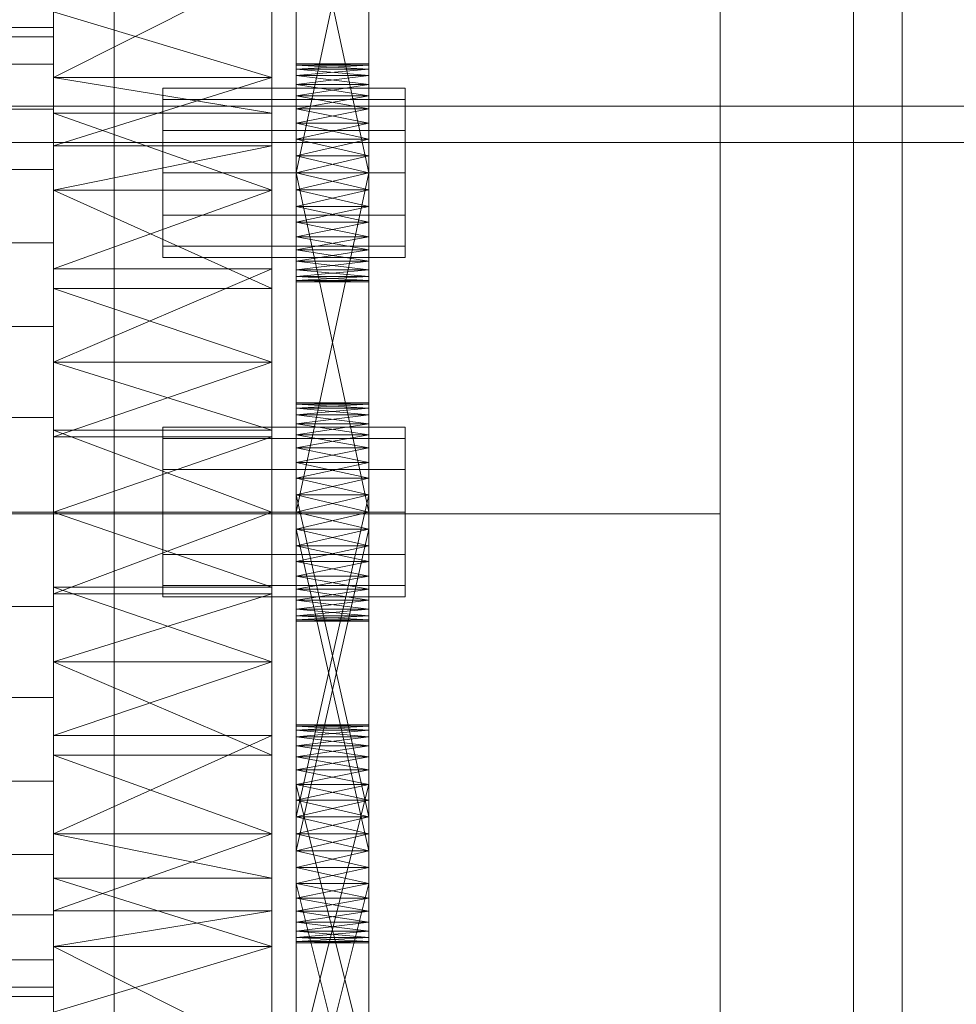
# Model space of a CAD drawing. Header units: millimetres. Extents: x -2233 to 65662, y -50530 to 6847.
# Tile 195 of 256: x 1427 to 1504, y -34674 to -34593. Entities that reach past the tile are written whole.
import ezdxf

# ---------------------------------------------------------------- set-up
doc = ezdxf.new("R2010")
doc.units = ezdxf.units.MM
doc.layers.add('frontal_C03', color=7, linetype='Continuous', lineweight=0)
doc.layers.add('frontal_secador', color=7, linetype='Continuous', lineweight=0)

msp = doc.modelspace()

# ---------------------------------------------------------------- linework, layer by layer
at = {"layer": 'frontal_C03'}
for p, q in [((1435, -35048.843), (1435, -32401.175)), ((1496, -35048.843), (1496, -32401.175)), ((1500, -32401.175), (1500, -35048.843)), ((1435, -32405.103), (1435, -35052.771)), ((1500, -35052.771), (1500, -32405.103)), ((1435, -35535.966), (1435, -32888.298)), ((1500, -32888.298), (1500, -35535.966)), ((1435, -32892.227), (1435, -35539.895)), ((1496, -32892.227), (1496, -35539.895)), ((1500, -35539.895), (1500, -32892.227)), ((1485, -35988), (1485, -33145.961)), ((1485, -35988), (1485, -33824.561)), ((1415, -34633.661), (1485, -34633.661)), ((1485, -35988), (1485, -34633.661))]:
    msp.add_line(p, q, dxfattribs=at)
at = {"layer": 'frontal_secador'}
for p, q in [((1430, -34563.11), (1430, -34597.635)), ((1430, -34563.11), (1430, -34645.858)), ((1448, -34597.635), (1448, -34563.11)), ((1448, -34645.858), (1448, -34563.11)), ((1450, -34608.281), (1450, -34569.481)), ((1456, -34569.481), (1456, -34608.281)), ((1450, -34571.136), (1450, -34608.281)), ((1456, -34608.281), (1456, -34571.136)), ((1450, -34608.281), (1450, -34573.414)), ((1456, -34573.414), (1456, -34608.281)), ((1450, -34605.5), (1450, -34576.092)), ((1450, -34608.281), (1450, -34576.092)), ((1456, -34576.092), (1456, -34605.5)), ((1456, -34576.092), (1456, -34608.281)), ((1430, -34577.639), (1430, -34597.635)), ((1430, -34621.142), (1430, -34577.639)), ((1430, -34669.365), (1430, -34577.639)), ((1430, -34577.639), (1430, -34645.858)), ((1430, -34711.527), (1430, -34577.639)), ((1448, -34597.635), (1448, -34577.639)), ((1448, -34577.639), (1448, -34621.142)), ((1448, -34577.639), (1448, -34669.365)), ((1448, -34645.858), (1448, -34577.639)), ((1448, -34577.639), (1448, -34711.527)), ((1450, -34577.5), (1450, -34605.5)), ((1456, -34605.5), (1450, -34577.5)), ((1456, -34577.5), (1450, -34605.5)), ((1456, -34605.5), (1456, -34577.5)), ((1430, -34597.635), (1430, -34582.194)), ((1448, -34582.194), (1448, -34597.635)), ((1430, -34588.565), (1430, -34597.635)), ((1448, -34588.565), (1430, -34597.635)), ((1448, -34597.635), (1448, -34588.565)), ((1430, -34597.635), (1430, -34592.223)), ((1448, -34597.635), (1430, -34592.223)), ((1448, -34592.223), (1448, -34597.635)), ((1430, -34593.5), (1325, -34593.5)), ((1430, -34594.269), (1430, -34593.5)), ((1430, -34594.269), (1325, -34594.269)), ((1430, -34596.545), (1430, -34594.269)), ((1450, -34596.611), (1450, -34596.5)), ((1456, -34596.611), (1450, -34596.5)), ((1456, -34596.5), (1450, -34596.5)), ((1456, -34596.5), (1450, -34596.611)), ((1456, -34596.611), (1456, -34596.5)), ((1430, -34596.545), (1325, -34596.545)), ((1430, -34600.241), (1430, -34596.545)), ((1450, -34596.611), (1450, -34597.481)), ((1450, -34596.941), (1450, -34596.611)), ((1450, -34596.611), (1450, -34599.136)), ((1456, -34596.941), (1450, -34596.611)), ((1456, -34596.611), (1450, -34596.611)), ((1456, -34596.611), (1450, -34596.941)), ((1450, -34597.481), (1450, -34596.941)), ((1456, -34597.481), (1450, -34596.941)), ((1456, -34596.941), (1450, -34596.941)), ((1456, -34596.941), (1450, -34597.481)), ((1456, -34597.481), (1456, -34596.611)), ((1456, -34596.611), (1456, -34596.941)), ((1456, -34599.136), (1456, -34596.611)), ((1456, -34596.941), (1456, -34597.481)), ((1430, -34597.635), (1430, -34615.058)), ((1430, -34600.589), (1430, -34597.635)), ((1430, -34597.635), (1430, -34621.142)), ((1430, -34597.635), (1430, -34603.268)), ((1430, -34597.635), (1430, -34645.858)), ((1448, -34600.589), (1430, -34597.635)), ((1448, -34597.635), (1430, -34597.635)), ((1448, -34597.635), (1430, -34603.268)), ((1448, -34615.058), (1448, -34597.635)), ((1448, -34597.635), (1448, -34600.589)), ((1448, -34621.142), (1448, -34597.635)), ((1448, -34603.268), (1448, -34597.635)), ((1448, -34645.858), (1448, -34597.635)), ((1450, -34597.481), (1450, -34599.136)), ((1450, -34598.219), (1450, -34597.481)), ((1450, -34601.414), (1450, -34597.481)), ((1450, -34636.281), (1450, -34597.481)), ((1456, -34598.219), (1450, -34597.481)), ((1456, -34597.481), (1450, -34597.481)), ((1456, -34597.481), (1450, -34598.219)), ((1456, -34599.136), (1456, -34597.481)), ((1456, -34597.481), (1456, -34598.219)), ((1456, -34597.481), (1456, -34601.414)), ((1456, -34597.481), (1456, -34636.281)), ((1439, -34599.438), (1439, -34598.5)), ((1459, -34598.5), (1439, -34598.5)), ((1450, -34599.136), (1450, -34598.219)), ((1456, -34599.136), (1450, -34598.219)), ((1456, -34598.219), (1450, -34598.219)), ((1456, -34598.219), (1450, -34599.136)), ((1456, -34598.219), (1456, -34599.136)), ((1459, -34599.438), (1459, -34598.5)), ((1439, -34602), (1439, -34599.438)), ((1459, -34599.438), (1439, -34599.438)), ((1450, -34599.136), (1450, -34601.414)), ((1450, -34600.21), (1450, -34599.136)), ((1450, -34599.136), (1450, -34604.092)), ((1450, -34599.136), (1450, -34636.281)), ((1456, -34600.21), (1450, -34599.136)), ((1456, -34599.136), (1450, -34599.136)), ((1456, -34599.136), (1450, -34600.21)), ((1456, -34601.414), (1456, -34599.136)), ((1456, -34599.136), (1456, -34600.21)), ((1456, -34604.092), (1456, -34599.136)), ((1456, -34636.281), (1456, -34599.136)), ((1459, -34602), (1459, -34599.438)), ((1430, -34600.241), (1325, -34600.241)), ((1400, -34600), (1790, -34600)), ((1430, -34605.216), (1430, -34600.241)), ((1450, -34601.414), (1450, -34600.21)), ((1456, -34601.414), (1450, -34600.21)), ((1456, -34600.21), (1450, -34600.21)), ((1456, -34600.21), (1450, -34601.414)), ((1456, -34600.21), (1456, -34601.414)), ((1430, -34600.589), (1430, -34615.058)), ((1430, -34606.925), (1430, -34600.589)), ((1448, -34606.925), (1430, -34600.589)), ((1448, -34600.589), (1430, -34600.589)), ((1448, -34615.058), (1448, -34600.589)), ((1448, -34600.589), (1448, -34606.925)), ((1439, -34605.5), (1439, -34602)), ((1459, -34602), (1439, -34602)), ((1450, -34601.414), (1450, -34604.092)), ((1450, -34602.719), (1450, -34601.414)), ((1450, -34636.281), (1450, -34601.414)), ((1456, -34602.719), (1450, -34601.414)), ((1456, -34601.414), (1450, -34601.414)), ((1456, -34601.414), (1450, -34602.719)), ((1456, -34604.092), (1456, -34601.414)), ((1456, -34601.414), (1456, -34602.719)), ((1456, -34601.414), (1456, -34636.281)), ((1459, -34605.5), (1459, -34602)), ((1400, -34603), (1790, -34603)), ((1450, -34604.092), (1450, -34602.719)), ((1456, -34604.092), (1450, -34602.719)), ((1456, -34602.719), (1450, -34602.719)), ((1456, -34602.719), (1450, -34604.092)), ((1456, -34602.719), (1456, -34604.092)), ((1430, -34613.424), (1430, -34603.268)), ((1430, -34603.268), (1430, -34606.925)), ((1430, -34621.142), (1430, -34603.268)), ((1448, -34603.268), (1430, -34603.268)), ((1448, -34603.268), (1430, -34606.925)), ((1448, -34603.268), (1448, -34613.424)), ((1448, -34606.925), (1448, -34603.268)), ((1448, -34603.268), (1448, -34621.142)), ((1450, -34633.5), (1450, -34604.092)), ((1450, -34604.092), (1450, -34605.5)), ((1450, -34636.281), (1450, -34604.092)), ((1456, -34605.5), (1450, -34604.092)), ((1456, -34604.092), (1450, -34604.092)), ((1456, -34604.092), (1450, -34605.5)), ((1456, -34604.092), (1456, -34633.5)), ((1456, -34605.5), (1456, -34604.092)), ((1456, -34604.092), (1456, -34636.281)), ((1430, -34605.216), (1325, -34605.216)), ((1430, -34611.277), (1430, -34605.216)), ((1439, -34605.5), (1439, -34609)), ((1439, -34605.5), (1459, -34605.5)), ((1450, -34605.5), (1450, -34633.5)), ((1456, -34633.5), (1450, -34605.5)), ((1456, -34605.5), (1450, -34605.5)), ((1456, -34605.5), (1450, -34633.5)), ((1450, -34608.281), (1450, -34605.5)), ((1450, -34605.5), (1450, -34606.908)), ((1456, -34605.5), (1450, -34606.908)), ((1456, -34606.908), (1450, -34605.5)), ((1456, -34633.5), (1456, -34605.5)), ((1456, -34605.5), (1456, -34608.281)), ((1456, -34606.908), (1456, -34605.5)), ((1459, -34609), (1459, -34605.5)), ((1430, -34615.058), (1430, -34606.925)), ((1430, -34606.925), (1430, -34613.424)), ((1448, -34615.058), (1430, -34606.925)), ((1448, -34606.925), (1430, -34606.925)), ((1448, -34606.925), (1430, -34613.424)), ((1448, -34606.925), (1448, -34615.058)), ((1448, -34613.424), (1448, -34606.925)), ((1450, -34606.908), (1450, -34608.281)), ((1456, -34606.908), (1450, -34606.908)), ((1456, -34606.908), (1450, -34608.281)), ((1456, -34608.281), (1450, -34606.908)), ((1456, -34608.281), (1456, -34606.908)), ((1450, -34610.79), (1450, -34608.281)), ((1450, -34608.281), (1450, -34609.586)), ((1450, -34612.781), (1450, -34608.281)), ((1450, -34614.5), (1450, -34608.281)), ((1456, -34608.281), (1450, -34608.281)), ((1456, -34608.281), (1450, -34609.586)), ((1456, -34609.586), (1450, -34608.281)), ((1456, -34608.281), (1456, -34610.79)), ((1456, -34609.586), (1456, -34608.281)), ((1456, -34608.281), (1456, -34612.781)), ((1456, -34608.281), (1456, -34614.5)), ((1439, -34609), (1439, -34611.562)), ((1459, -34609), (1439, -34609)), ((1459, -34609), (1459, -34611.562)), ((1450, -34609.586), (1450, -34610.79)), ((1456, -34609.586), (1450, -34609.586)), ((1456, -34609.586), (1450, -34610.79)), ((1456, -34610.79), (1450, -34609.586)), ((1456, -34610.79), (1456, -34609.586)), ((1450, -34612.781), (1450, -34610.79)), ((1450, -34610.79), (1450, -34611.864)), ((1456, -34610.79), (1450, -34610.79)), ((1456, -34610.79), (1450, -34611.864)), ((1456, -34611.864), (1450, -34610.79)), ((1456, -34610.79), (1456, -34612.781)), ((1456, -34611.864), (1456, -34610.79)), ((1430, -34611.277), (1325, -34611.277)), ((1430, -34618.193), (1430, -34611.277)), ((1439, -34611.562), (1439, -34612.5)), ((1459, -34611.562), (1439, -34611.562)), ((1450, -34611.864), (1450, -34612.781)), ((1456, -34611.864), (1450, -34611.864)), ((1456, -34611.864), (1450, -34612.781)), ((1456, -34612.781), (1450, -34611.864)), ((1456, -34612.781), (1456, -34611.864)), ((1459, -34611.562), (1459, -34612.5)), ((1459, -34612.5), (1439, -34612.5)), ((1430, -34613.424), (1430, -34621.142)), ((1448, -34613.424), (1430, -34613.424)), ((1448, -34613.424), (1430, -34621.142)), ((1448, -34621.142), (1448, -34613.424)), ((1450, -34614.059), (1450, -34612.781)), ((1450, -34612.781), (1450, -34613.519)), ((1450, -34614.5), (1450, -34612.781)), ((1456, -34612.781), (1450, -34612.781)), ((1456, -34612.781), (1450, -34613.519)), ((1456, -34613.519), (1450, -34612.781)), ((1450, -34613.519), (1450, -34614.059)), ((1456, -34613.519), (1450, -34613.519)), ((1456, -34613.519), (1450, -34614.059)), ((1456, -34614.059), (1450, -34613.519)), ((1456, -34612.781), (1456, -34614.059)), ((1456, -34613.519), (1456, -34612.781)), ((1456, -34612.781), (1456, -34614.5)), ((1456, -34614.059), (1456, -34613.519)), ((1450, -34614.5), (1450, -34614.059)), ((1450, -34614.059), (1450, -34614.389)), ((1456, -34614.059), (1450, -34614.059)), ((1456, -34614.059), (1450, -34614.389)), ((1456, -34614.389), (1450, -34614.059)), ((1450, -34614.389), (1450, -34614.5)), ((1456, -34614.389), (1450, -34614.389)), ((1456, -34614.389), (1450, -34614.5)), ((1456, -34614.5), (1450, -34614.389)), ((1456, -34614.059), (1456, -34614.5)), ((1456, -34614.389), (1456, -34614.059)), ((1456, -34614.5), (1456, -34614.389)), ((1430, -34621.142), (1430, -34615.058)), ((1448, -34621.142), (1430, -34615.058)), ((1448, -34615.058), (1430, -34615.058)), ((1448, -34615.058), (1448, -34621.142)), ((1456, -34614.5), (1450, -34614.5)), ((1430, -34618.193), (1325, -34618.193)), ((1430, -34625.696), (1430, -34618.193)), ((1430, -34621.142), (1430, -34639.698)), ((1430, -34626.753), (1430, -34621.142)), ((1430, -34621.142), (1430, -34645.858)), ((1430, -34621.142), (1430, -34627.302)), ((1430, -34669.365), (1430, -34621.142)), ((1448, -34626.753), (1430, -34621.142)), ((1448, -34621.142), (1430, -34621.142)), ((1448, -34621.142), (1430, -34627.302)), ((1448, -34639.698), (1448, -34621.142)), ((1448, -34621.142), (1448, -34626.753)), ((1448, -34645.858), (1448, -34621.142)), ((1448, -34627.302), (1448, -34621.142)), ((1448, -34621.142), (1448, -34669.365)), ((1450, -34624.611), (1450, -34624.5)), ((1456, -34624.611), (1450, -34624.5)), ((1456, -34624.5), (1450, -34624.5)), ((1456, -34624.5), (1450, -34624.611)), ((1450, -34624.5), (1450, -34624.941)), ((1450, -34624.5), (1450, -34626.219)), ((1450, -34624.611), (1450, -34625.481)), ((1450, -34624.941), (1450, -34624.611)), ((1450, -34624.611), (1450, -34627.136)), ((1450, -34624.611), (1450, -34632.092)), ((1450, -34629.414), (1450, -34624.611)), ((1456, -34624.941), (1450, -34624.611)), ((1456, -34624.611), (1450, -34624.611)), ((1456, -34624.611), (1450, -34624.941)), ((1450, -34625.481), (1450, -34624.941)), ((1456, -34625.481), (1450, -34624.941)), ((1456, -34624.941), (1450, -34624.941)), ((1456, -34624.941), (1450, -34625.481)), ((1450, -34624.941), (1450, -34626.219)), ((1456, -34624.611), (1456, -34624.5)), ((1456, -34624.941), (1456, -34624.5)), ((1456, -34626.219), (1456, -34624.5)), ((1456, -34625.481), (1456, -34624.611)), ((1456, -34624.611), (1456, -34624.941)), ((1456, -34627.136), (1456, -34624.611)), ((1456, -34632.092), (1456, -34624.611)), ((1456, -34624.611), (1456, -34629.414)), ((1456, -34624.941), (1456, -34625.481)), ((1456, -34626.219), (1456, -34624.941)), ((1430, -34625.696), (1325, -34625.696)), ((1430, -34633.5), (1430, -34625.696)), ((1450, -34625.481), (1450, -34627.136)), ((1450, -34626.219), (1450, -34625.481)), ((1450, -34629.414), (1450, -34625.481)), ((1456, -34626.219), (1450, -34625.481)), ((1456, -34625.481), (1450, -34625.481)), ((1456, -34625.481), (1450, -34626.219)), ((1456, -34627.136), (1456, -34625.481)), ((1456, -34625.481), (1456, -34626.219)), ((1456, -34625.481), (1456, -34629.414)), ((1439, -34627.438), (1439, -34626.5)), ((1459, -34626.5), (1439, -34626.5)), ((1450, -34627.136), (1450, -34626.219)), ((1456, -34627.136), (1450, -34626.219)), ((1456, -34626.219), (1450, -34626.219)), ((1456, -34626.219), (1450, -34627.136)), ((1450, -34626.219), (1450, -34628.21)), ((1450, -34626.219), (1450, -34630.719)), ((1450, -34626.219), (1450, -34661.483)), ((1450, -34664.161), (1450, -34626.219)), ((1456, -34626.219), (1456, -34627.136)), ((1456, -34628.21), (1456, -34626.219)), ((1456, -34630.719), (1456, -34626.219)), ((1456, -34661.483), (1456, -34626.219)), ((1456, -34626.219), (1456, -34664.161)), ((1459, -34627.438), (1459, -34626.5)), ((1430, -34626.753), (1430, -34639.698)), ((1430, -34633.5), (1430, -34626.753)), ((1448, -34633.5), (1430, -34626.753)), ((1448, -34626.753), (1430, -34626.753)), ((1430, -34640.247), (1430, -34627.302)), ((1430, -34627.302), (1430, -34633.5)), ((1430, -34645.858), (1430, -34627.302)), ((1448, -34627.302), (1430, -34627.302)), ((1448, -34627.302), (1430, -34633.5)), ((1448, -34639.698), (1448, -34626.753)), ((1448, -34626.753), (1448, -34633.5)), ((1448, -34627.302), (1448, -34640.247)), ((1448, -34633.5), (1448, -34627.302)), ((1448, -34627.302), (1448, -34645.858)), ((1450, -34627.136), (1450, -34629.414)), ((1450, -34628.21), (1450, -34627.136)), ((1450, -34627.136), (1450, -34632.092)), ((1456, -34628.21), (1450, -34627.136)), ((1456, -34627.136), (1450, -34627.136)), ((1456, -34627.136), (1450, -34628.21)), ((1456, -34629.414), (1456, -34627.136)), ((1456, -34627.136), (1456, -34628.21)), ((1456, -34632.092), (1456, -34627.136)), ((1439, -34630), (1439, -34627.438)), ((1459, -34627.438), (1439, -34627.438)), ((1450, -34629.414), (1450, -34628.21)), ((1456, -34629.414), (1450, -34628.21)), ((1456, -34628.21), (1450, -34628.21)), ((1456, -34628.21), (1450, -34629.414)), ((1450, -34628.21), (1450, -34630.719)), ((1456, -34628.21), (1456, -34629.414)), ((1456, -34630.719), (1456, -34628.21)), ((1459, -34630), (1459, -34627.438)), ((1450, -34629.414), (1450, -34632.092)), ((1450, -34630.719), (1450, -34629.414)), ((1450, -34660.075), (1450, -34629.414)), ((1450, -34665.365), (1450, -34629.414)), ((1450, -34668.635), (1450, -34629.414)), ((1456, -34630.719), (1450, -34629.414)), ((1456, -34629.414), (1450, -34629.414)), ((1456, -34629.414), (1450, -34630.719)), ((1456, -34632.092), (1456, -34629.414)), ((1456, -34629.414), (1456, -34630.719)), ((1456, -34629.414), (1456, -34660.075)), ((1456, -34629.414), (1456, -34665.365)), ((1456, -34629.414), (1456, -34668.635)), ((1439, -34633.5), (1439, -34630)), ((1459, -34630), (1439, -34630)), ((1459, -34633.5), (1459, -34630)), ((1450, -34632.092), (1450, -34630.719)), ((1456, -34632.092), (1450, -34630.719)), ((1456, -34630.719), (1450, -34630.719)), ((1456, -34630.719), (1450, -34632.092)), ((1450, -34630.719), (1450, -34658.668)), ((1450, -34633.5), (1450, -34630.719)), ((1450, -34630.719), (1450, -34661.483)), ((1450, -34664.161), (1450, -34630.719)), ((1456, -34630.719), (1456, -34632.092)), ((1456, -34658.668), (1456, -34630.719)), ((1456, -34630.719), (1456, -34633.5)), ((1456, -34661.483), (1456, -34630.719)), ((1456, -34630.719), (1456, -34664.161)), ((1450, -34632.092), (1450, -34634.908)), ((1450, -34633.5), (1450, -34632.092)), ((1450, -34660.075), (1450, -34632.092)), ((1450, -34632.092), (1450, -34658.668)), ((1450, -34632.092), (1450, -34662.857)), ((1450, -34632.092), (1450, -34665.365)), ((1450, -34632.092), (1450, -34668.635)), ((1456, -34633.5), (1450, -34632.092)), ((1456, -34632.092), (1450, -34632.092)), ((1456, -34632.092), (1450, -34658.668)), ((1456, -34658.668), (1450, -34632.092)), ((1456, -34632.092), (1450, -34633.5)), ((1456, -34634.908), (1456, -34632.092)), ((1456, -34632.092), (1456, -34633.5)), ((1456, -34632.092), (1456, -34660.075)), ((1456, -34658.668), (1456, -34632.092)), ((1456, -34662.857), (1456, -34632.092)), ((1456, -34665.365), (1456, -34632.092)), ((1456, -34668.635), (1456, -34632.092)), ((1325, -34633.5), (1430, -34633.5)), ((1430, -34641.304), (1430, -34633.5)), ((1430, -34639.698), (1430, -34633.5)), ((1430, -34633.5), (1430, -34640.247)), ((1430, -34633.5), (1448, -34633.5)), ((1448, -34633.5), (1430, -34640.247)), ((1448, -34639.698), (1430, -34633.5)), ((1439, -34633.5), (1439, -34637)), ((1439, -34633.5), (1459, -34633.5)), ((1448, -34633.5), (1448, -34639.698)), ((1448, -34640.247), (1448, -34633.5)), ((1450, -34636.281), (1450, -34633.5)), ((1450, -34633.5), (1450, -34634.908)), ((1450, -34633.5), (1456, -34633.5)), ((1456, -34633.5), (1450, -34634.908)), ((1456, -34634.908), (1450, -34633.5)), ((1450, -34661.483), (1450, -34633.5)), ((1450, -34664.161), (1450, -34633.5)), ((1456, -34633.5), (1456, -34636.281)), ((1456, -34634.908), (1456, -34633.5)), ((1456, -34633.5), (1456, -34661.483)), ((1456, -34633.5), (1456, -34664.161)), ((1459, -34637), (1459, -34633.5)), ((1450, -34634.908), (1450, -34636.281)), ((1456, -34634.908), (1450, -34634.908)), ((1456, -34634.908), (1450, -34636.281)), ((1456, -34636.281), (1450, -34634.908)), ((1450, -34634.908), (1450, -34662.857)), ((1450, -34661.483), (1450, -34634.908)), ((1456, -34661.483), (1450, -34634.908)), ((1456, -34634.908), (1450, -34661.483)), ((1456, -34636.281), (1456, -34634.908)), ((1456, -34662.857), (1456, -34634.908)), ((1456, -34634.908), (1456, -34661.483)), ((1450, -34638.79), (1450, -34636.281)), ((1450, -34636.281), (1450, -34637.586)), ((1450, -34640.781), (1450, -34636.281)), ((1450, -34642.5), (1450, -34636.281)), ((1456, -34636.281), (1450, -34636.281)), ((1456, -34636.281), (1450, -34637.586)), ((1456, -34637.586), (1450, -34636.281)), ((1456, -34636.281), (1456, -34638.79)), ((1456, -34637.586), (1456, -34636.281)), ((1456, -34636.281), (1456, -34640.781)), ((1456, -34636.281), (1456, -34642.5)), ((1439, -34637), (1439, -34639.562)), ((1459, -34637), (1439, -34637)), ((1459, -34637), (1459, -34639.562)), ((1450, -34637.586), (1450, -34638.79)), ((1456, -34637.586), (1450, -34637.586)), ((1456, -34637.586), (1450, -34638.79)), ((1456, -34638.79), (1450, -34637.586)), ((1456, -34638.79), (1456, -34637.586)), ((1439, -34639.562), (1439, -34640.5)), ((1459, -34639.562), (1439, -34639.562)), ((1450, -34640.781), (1450, -34638.79)), ((1450, -34638.79), (1450, -34639.864)), ((1456, -34638.79), (1450, -34638.79)), ((1456, -34638.79), (1450, -34639.864)), ((1456, -34639.864), (1450, -34638.79)), ((1456, -34638.79), (1456, -34640.781)), ((1456, -34639.864), (1456, -34638.79)), ((1459, -34639.562), (1459, -34640.5)), ((1430, -34645.858), (1430, -34639.698)), ((1448, -34645.858), (1430, -34639.698)), ((1448, -34639.698), (1430, -34639.698)), ((1430, -34640.247), (1430, -34645.858)), ((1448, -34640.247), (1430, -34640.247)), ((1448, -34640.247), (1430, -34645.858)), ((1448, -34639.698), (1448, -34645.858)), ((1448, -34645.858), (1448, -34640.247)), ((1450, -34639.864), (1450, -34640.781)), ((1456, -34639.864), (1450, -34639.864)), ((1456, -34639.864), (1450, -34640.781)), ((1456, -34640.781), (1450, -34639.864)), ((1456, -34640.781), (1456, -34639.864)), ((1459, -34640.5), (1439, -34640.5)), ((1450, -34642.059), (1450, -34640.781)), ((1450, -34640.781), (1450, -34641.519)), ((1450, -34642.5), (1450, -34640.781)), ((1456, -34640.781), (1450, -34640.781)), ((1456, -34640.781), (1450, -34641.519)), ((1456, -34641.519), (1450, -34640.781)), ((1456, -34640.781), (1456, -34642.059)), ((1456, -34641.519), (1456, -34640.781)), ((1456, -34640.781), (1456, -34642.5)), ((1430, -34641.304), (1325, -34641.304)), ((1430, -34641.304), (1430, -34648.807)), ((1450, -34641.519), (1450, -34642.059)), ((1456, -34641.519), (1450, -34641.519)), ((1456, -34641.519), (1450, -34642.059)), ((1456, -34642.059), (1450, -34641.519)), ((1456, -34642.059), (1456, -34641.519)), ((1450, -34642.5), (1450, -34642.059)), ((1450, -34642.059), (1450, -34642.389)), ((1456, -34642.059), (1450, -34642.059)), ((1456, -34642.059), (1450, -34642.389)), ((1456, -34642.389), (1450, -34642.059)), ((1450, -34642.389), (1450, -34642.5)), ((1456, -34642.389), (1450, -34642.389)), ((1456, -34642.389), (1450, -34642.5)), ((1456, -34642.5), (1450, -34642.389)), ((1456, -34642.5), (1450, -34642.5)), ((1456, -34642.059), (1456, -34642.5)), ((1456, -34642.389), (1456, -34642.059)), ((1456, -34642.5), (1456, -34642.389)), ((1430, -34645.858), (1430, -34663.732)), ((1430, -34653.576), (1430, -34645.858)), ((1430, -34669.365), (1430, -34645.858)), ((1430, -34645.858), (1430, -34651.942)), ((1430, -34645.858), (1430, -34689.361)), ((1430, -34645.858), (1430, -34711.527)), ((1448, -34645.858), (1430, -34645.858)), ((1448, -34645.858), (1430, -34651.942)), ((1448, -34653.576), (1430, -34645.858)), ((1448, -34663.732), (1448, -34645.858)), ((1448, -34645.858), (1448, -34653.576)), ((1448, -34645.858), (1448, -34669.365)), ((1448, -34651.942), (1448, -34645.858)), ((1448, -34689.361), (1448, -34645.858)), ((1448, -34711.527), (1448, -34645.858)), ((1430, -34648.807), (1325, -34648.807)), ((1430, -34648.807), (1430, -34655.723)), ((1450, -34651.186), (1450, -34651.075)), ((1456, -34651.186), (1450, -34651.075)), ((1456, -34651.075), (1450, -34651.075)), ((1456, -34651.075), (1450, -34651.186)), ((1450, -34651.075), (1450, -34651.516)), ((1450, -34651.186), (1450, -34652.056)), ((1450, -34651.516), (1450, -34651.186)), ((1450, -34653.712), (1450, -34651.186)), ((1456, -34651.516), (1450, -34651.186)), ((1456, -34651.186), (1450, -34651.186)), ((1456, -34651.186), (1450, -34651.516)), ((1450, -34652.056), (1450, -34651.516)), ((1456, -34652.056), (1450, -34651.516)), ((1456, -34651.516), (1450, -34651.516)), ((1456, -34651.516), (1450, -34652.056)), ((1450, -34651.516), (1450, -34652.794)), ((1450, -34651.516), (1450, -34654.785)), ((1450, -34651.516), (1450, -34682.642)), ((1456, -34651.186), (1456, -34651.075)), ((1456, -34651.516), (1456, -34651.075)), ((1456, -34652.056), (1456, -34651.186)), ((1456, -34651.186), (1456, -34651.516)), ((1456, -34651.186), (1456, -34653.712)), ((1456, -34651.516), (1456, -34652.056)), ((1456, -34652.794), (1456, -34651.516)), ((1456, -34654.785), (1456, -34651.516)), ((1456, -34682.642), (1456, -34651.516)), ((1430, -34666.411), (1430, -34651.942)), ((1430, -34651.942), (1430, -34660.075)), ((1430, -34669.365), (1430, -34651.942)), ((1448, -34651.942), (1430, -34651.942)), ((1448, -34651.942), (1430, -34660.075)), ((1448, -34651.942), (1448, -34666.411)), ((1448, -34660.075), (1448, -34651.942)), ((1448, -34651.942), (1448, -34669.365)), ((1450, -34652.056), (1450, -34653.712)), ((1450, -34652.794), (1450, -34652.056)), ((1450, -34652.056), (1450, -34655.99)), ((1450, -34652.056), (1450, -34661.483)), ((1456, -34652.794), (1450, -34652.056)), ((1456, -34652.056), (1450, -34652.056)), ((1456, -34652.056), (1450, -34652.794)), ((1456, -34653.712), (1456, -34652.056)), ((1456, -34652.056), (1456, -34652.794)), ((1456, -34655.99), (1456, -34652.056)), ((1456, -34661.483), (1456, -34652.056)), ((1450, -34653.712), (1450, -34652.794)), ((1456, -34653.712), (1450, -34652.794)), ((1456, -34652.794), (1450, -34652.794)), ((1456, -34652.794), (1450, -34653.712)), ((1450, -34652.794), (1450, -34654.785)), ((1456, -34652.794), (1456, -34653.712)), ((1456, -34654.785), (1456, -34652.794)), ((1430, -34653.576), (1430, -34663.732)), ((1430, -34660.075), (1430, -34653.576)), ((1448, -34660.075), (1430, -34653.576)), ((1448, -34653.576), (1430, -34653.576)), ((1448, -34663.732), (1448, -34653.576)), ((1448, -34653.576), (1448, -34660.075)), ((1450, -34653.712), (1450, -34655.99)), ((1450, -34654.785), (1450, -34653.712)), ((1450, -34681.268), (1450, -34653.712)), ((1450, -34686.831), (1450, -34653.712)), ((1450, -34653.712), (1450, -34661.483)), ((1450, -34693.05), (1450, -34653.712)), ((1456, -34654.785), (1450, -34653.712)), ((1456, -34653.712), (1450, -34653.712)), ((1456, -34653.712), (1450, -34654.785)), ((1456, -34655.99), (1456, -34653.712)), ((1456, -34653.712), (1456, -34654.785)), ((1456, -34653.712), (1456, -34681.268)), ((1456, -34653.712), (1456, -34686.831)), ((1456, -34661.483), (1456, -34653.712)), ((1456, -34653.712), (1456, -34693.05)), ((1450, -34655.99), (1450, -34654.785)), ((1456, -34655.99), (1450, -34654.785)), ((1456, -34654.785), (1450, -34654.785)), ((1456, -34654.785), (1450, -34655.99)), ((1450, -34654.785), (1450, -34679.964)), ((1450, -34657.294), (1450, -34654.785)), ((1450, -34654.785), (1450, -34682.642)), ((1450, -34660.075), (1450, -34654.785)), ((1450, -34690.413), (1450, -34654.785)), ((1456, -34654.785), (1456, -34655.99)), ((1456, -34679.964), (1456, -34654.785)), ((1456, -34654.785), (1456, -34657.294)), ((1456, -34682.642), (1456, -34654.785)), ((1456, -34654.785), (1456, -34660.075)), ((1456, -34654.785), (1456, -34690.413)), ((1430, -34655.723), (1325, -34655.723)), ((1430, -34655.723), (1430, -34661.784)), ((1450, -34655.99), (1450, -34658.668)), ((1450, -34657.294), (1450, -34655.99)), ((1450, -34681.268), (1450, -34655.99)), ((1450, -34655.99), (1450, -34679.964)), ((1450, -34655.99), (1450, -34661.483)), ((1456, -34657.294), (1450, -34655.99)), ((1456, -34655.99), (1450, -34655.99)), ((1456, -34655.99), (1450, -34679.964)), ((1456, -34679.964), (1450, -34655.99)), ((1456, -34655.99), (1450, -34657.294)), ((1456, -34658.668), (1456, -34655.99)), ((1456, -34655.99), (1456, -34657.294)), ((1456, -34655.99), (1456, -34681.268)), ((1456, -34679.964), (1456, -34655.99)), ((1456, -34661.483), (1456, -34655.99)), ((1450, -34658.668), (1450, -34657.294)), ((1456, -34658.668), (1450, -34657.294)), ((1456, -34657.294), (1450, -34657.294)), ((1450, -34660.075), (1450, -34657.294)), ((1456, -34657.294), (1450, -34658.668)), ((1456, -34657.294), (1456, -34658.668)), ((1456, -34657.294), (1456, -34660.075)), ((1450, -34658.668), (1450, -34660.075)), ((1456, -34658.668), (1450, -34658.668)), ((1456, -34658.668), (1450, -34660.075)), ((1450, -34658.668), (1450, -34661.483)), ((1456, -34660.075), (1450, -34658.668)), ((1456, -34660.075), (1456, -34658.668)), ((1456, -34661.483), (1456, -34658.668)), ((1430, -34660.075), (1430, -34666.411)), ((1430, -34663.732), (1430, -34660.075)), ((1448, -34660.075), (1430, -34660.075)), ((1448, -34660.075), (1430, -34666.411)), ((1448, -34663.732), (1430, -34660.075)), ((1448, -34666.411), (1448, -34660.075)), ((1448, -34660.075), (1448, -34663.732)), ((1450, -34662.857), (1450, -34660.075)), ((1450, -34660.075), (1450, -34661.483)), ((1450, -34665.365), (1450, -34660.075)), ((1456, -34660.075), (1450, -34660.075)), ((1456, -34660.075), (1450, -34661.483)), ((1456, -34661.483), (1450, -34660.075)), ((1450, -34690.413), (1450, -34660.075)), ((1456, -34660.075), (1456, -34662.857)), ((1456, -34661.483), (1456, -34660.075)), ((1456, -34660.075), (1456, -34665.365)), ((1456, -34660.075), (1456, -34690.413)), ((1450, -34662.857), (1450, -34661.483)), ((1456, -34661.483), (1450, -34661.483)), ((1456, -34661.483), (1450, -34662.857)), ((1456, -34662.857), (1450, -34661.483)), ((1450, -34661.483), (1450, -34664.161)), ((1450, -34661.483), (1450, -34689.34)), ((1450, -34661.483), (1450, -34691.331)), ((1450, -34661.483), (1450, -34693.05)), ((1450, -34661.483), (1450, -34666.439)), ((1450, -34661.483), (1450, -34668.965)), ((1456, -34661.483), (1456, -34662.857)), ((1456, -34664.161), (1456, -34661.483)), ((1456, -34689.34), (1456, -34661.483)), ((1456, -34691.331), (1456, -34661.483)), ((1456, -34693.05), (1456, -34661.483)), ((1456, -34666.439), (1456, -34661.483)), ((1456, -34668.965), (1456, -34661.483)), ((1430, -34661.784), (1325, -34661.784)), ((1430, -34661.784), (1430, -34666.759)), ((1450, -34665.365), (1450, -34662.857)), ((1450, -34662.857), (1450, -34664.161)), ((1456, -34662.857), (1450, -34662.857)), ((1456, -34662.857), (1450, -34664.161)), ((1456, -34664.161), (1450, -34662.857)), ((1450, -34688.135), (1450, -34662.857)), ((1450, -34690.413), (1450, -34662.857)), ((1456, -34662.857), (1456, -34665.365)), ((1456, -34664.161), (1456, -34662.857)), ((1456, -34662.857), (1456, -34688.135)), ((1456, -34662.857), (1456, -34690.413)), ((1430, -34669.365), (1430, -34663.732)), ((1448, -34669.365), (1430, -34663.732)), ((1448, -34663.732), (1430, -34663.732)), ((1448, -34663.732), (1448, -34669.365)), ((1450, -34664.161), (1450, -34665.365)), ((1456, -34664.161), (1450, -34664.161)), ((1456, -34664.161), (1450, -34665.365)), ((1456, -34665.365), (1450, -34664.161)), ((1450, -34664.161), (1450, -34689.34)), ((1450, -34688.135), (1450, -34664.161)), ((1456, -34688.135), (1450, -34664.161)), ((1456, -34664.161), (1450, -34688.135)), ((1450, -34666.439), (1450, -34664.161)), ((1450, -34668.094), (1450, -34664.161)), ((1450, -34668.965), (1450, -34664.161)), ((1456, -34665.365), (1456, -34664.161)), ((1456, -34689.34), (1456, -34664.161)), ((1456, -34664.161), (1456, -34688.135)), ((1456, -34664.161), (1456, -34666.439)), ((1456, -34664.161), (1456, -34668.094)), ((1456, -34664.161), (1456, -34668.965)), ((1450, -34667.357), (1450, -34665.365)), ((1450, -34665.365), (1450, -34666.439)), ((1450, -34668.635), (1450, -34665.365)), ((1456, -34665.365), (1450, -34665.365)), ((1456, -34665.365), (1450, -34666.439)), ((1456, -34666.439), (1450, -34665.365)), ((1456, -34665.365), (1456, -34667.357)), ((1456, -34666.439), (1456, -34665.365)), ((1456, -34665.365), (1456, -34668.635)), ((1430, -34666.411), (1430, -34669.365)), ((1448, -34666.411), (1430, -34666.411)), ((1448, -34666.411), (1430, -34669.365)), ((1448, -34669.365), (1448, -34666.411)), ((1430, -34666.759), (1325, -34666.759)), ((1430, -34666.759), (1430, -34670.455)), ((1450, -34666.439), (1450, -34667.357)), ((1456, -34666.439), (1450, -34666.439)), ((1456, -34666.439), (1450, -34667.357)), ((1456, -34667.357), (1450, -34666.439)), ((1450, -34668.094), (1450, -34666.439)), ((1450, -34666.439), (1450, -34668.965)), ((1456, -34667.357), (1456, -34666.439)), ((1456, -34666.439), (1456, -34668.094)), ((1456, -34668.965), (1456, -34666.439)), ((1450, -34668.635), (1450, -34667.357)), ((1450, -34667.357), (1450, -34668.094)), ((1456, -34667.357), (1450, -34667.357)), ((1456, -34667.357), (1450, -34668.094)), ((1456, -34668.094), (1450, -34667.357)), ((1456, -34667.357), (1456, -34668.635)), ((1456, -34668.094), (1456, -34667.357)), ((1450, -34668.094), (1450, -34668.635)), ((1456, -34668.094), (1450, -34668.094)), ((1456, -34668.094), (1450, -34668.635)), ((1456, -34668.635), (1450, -34668.094)), ((1450, -34668.965), (1450, -34668.094)), ((1450, -34669.075), (1450, -34668.635)), ((1450, -34668.635), (1450, -34668.965)), ((1456, -34668.635), (1450, -34668.635)), ((1456, -34668.635), (1450, -34668.965)), ((1456, -34668.965), (1450, -34668.635)), ((1456, -34668.635), (1456, -34668.094)), ((1456, -34668.094), (1456, -34668.965)), ((1456, -34668.635), (1456, -34669.075)), ((1456, -34668.965), (1456, -34668.635)), ((1430, -34669.365), (1430, -34684.806)), ((1430, -34678.435), (1430, -34669.365)), ((1430, -34689.361), (1430, -34669.365)), ((1430, -34669.365), (1430, -34674.777)), ((1430, -34703.89), (1430, -34669.365)), ((1430, -34711.527), (1430, -34669.365)), ((1448, -34669.365), (1430, -34669.365)), ((1448, -34669.365), (1430, -34674.777)), ((1448, -34678.435), (1430, -34669.365)), ((1448, -34684.806), (1448, -34669.365)), ((1448, -34669.365), (1448, -34678.435)), ((1448, -34669.365), (1448, -34689.361)), ((1448, -34674.777), (1448, -34669.365)), ((1448, -34669.365), (1448, -34703.89)), ((1448, -34669.365), (1448, -34711.527)), ((1450, -34668.965), (1450, -34669.075)), ((1456, -34668.965), (1450, -34668.965)), ((1456, -34668.965), (1450, -34669.075)), ((1456, -34669.075), (1450, -34668.965)), ((1456, -34669.075), (1450, -34669.075)), ((1456, -34669.075), (1456, -34668.965)), ((1430, -34670.455), (1325, -34670.455)), ((1430, -34670.455), (1430, -34672.731)), ((1430, -34672.731), (1325, -34672.731)), ((1430, -34672.731), (1430, -34673.5)), ((1430, -34673.5), (1325, -34673.5))]:
    msp.add_line(p, q, dxfattribs=at)

doc.saveas('drawing.dxf')
